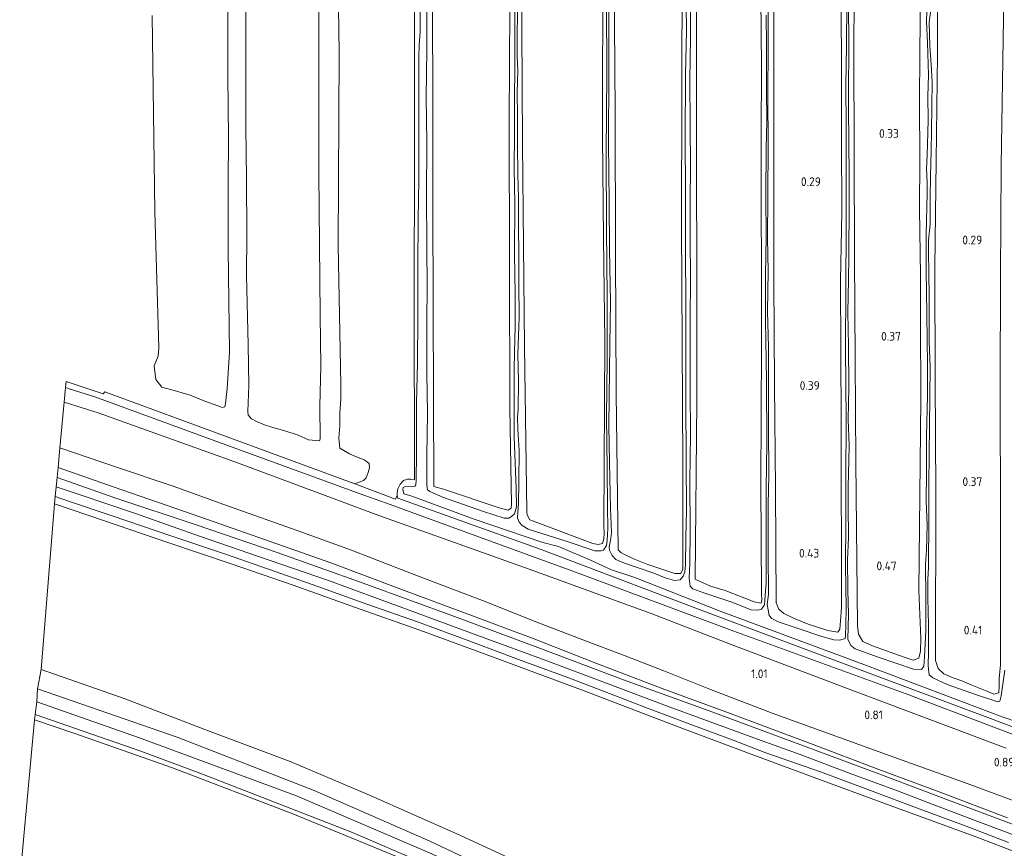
# Model space of a CAD drawing. Extents: x 126429 to 133038, y 413091 to 414846.
# Tile 23 of 256: x 126522 to 126726, y 414208 to 414380. Entities that reach past the tile are written whole.
import ezdxf
from ezdxf.enums import TextEntityAlignment as Align
from ezdxf.lldxf.tags import DXFTag

# ---------------------------------------------------------------- set-up
doc = ezdxf.new("R2010")
doc.units = 0
for name, color, linetype, lineweight in [('B-ME-BC-BETONVORM-GV', 50, 'Continuous', 18), ('B-ME-GR-GRAS-GV', 60, 'Continuous', 13), ('B-ME-GW-TALUD_KRUIN-G', 90, 'Continuous', 18), ('B-ME-GW-TALUD_TEEN-G', 90, 'Continuous', 18), ('B-ME-OG-HOOGTEPUNT-S', 7, 'Continuous', 25), ('B-ME-OG-WATER_SLOOT-G', 120, 'Continuous', 18), ('B-ME-OG-WATER_SLOOT-GV', 120, 'Continuous', 18), ('B-ME-VH-VERHARDING_ASFALT-GV', 252, 'Continuous', 18), ('B-ME-WH-WINTERBED-G', 150, 'WH-WINTERBED', 18)]:
    doc.layers.add(name, color=color, linetype=linetype, lineweight=lineweight)
doc.styles.add('NLCS-ISO-ANNOTATIVE-T18', font='NLCS-ISO.ttf', dxfattribs={"height": 1.8})
doc.styles.get("Standard").update_dxf_attribs({"font": 'arial.ttf'})
tags = doc.linetypes.add('WH-WINTERBED', pattern='A,6,-3.5,["WB",Standard,S=1.8,R=0,X=-1.5,Y=-0.9],-3.5,6,-3.5,6,-3.5,6,-3.5,6,-3.5', length=51).pattern_tags.tags
tags[6] = DXFTag(74, 10)

# ---------------------------------------------------------------- blocks, each defined once
blk = doc.blocks.new('SAL-HOOGTELABEL-SO')
at = {"color": 0, "linetype": 'ByBlock', "lineweight": -2, "style": 'NLCS-ISO-ANNOTATIVE-T18'}
blk.add_attdef('HOOGTE', text='', height=1.8, dxfattribs=at).set_placement((2.79, 0), align=Align.RIGHT)

msp = doc.modelspace()

# ---------------------------------------------------------------- linework, layer by layer
at = {"layer": 'B-ME-BC-BETONVORM-GV'}
msp.add_polyline3d([(126726.173, 414228.982, 0.671), (126695.746, 414240.377, 0.671), (126669.328, 414250.42, 0.647), (126652.779, 414256.842, 0.669), (126627.526, 414265.965, 0.669), (126596.441, 414277.073, 0.639), (126567.413, 414287.938, 0.669), (126538.405, 414298.337, 0.641), (126531.366, 414300.546, 0.508), (126531.646, 414303.562, 0.436), (126532.445, 414303.318, 0.598), (126537.758, 414301.651, 0.59), (126565.556, 414291.469, 0.554), (126593.355, 414281.287, 0.519), (126598.034, 414279.657, 0.563), (126617.294, 414272.602, 0.544), (126636.555, 414265.547, 0.525), (126669.855, 414253.134, 0.516), (126705.486, 414240.199, 0.586), (126741.741, 414226.425, 0.584)], dxfattribs=at)
at = {"layer": 'B-ME-GR-GRAS-GV'}
for points in [[(126603.887, 414407.172, 0.045), (126603.875, 414379.512, 0.067), (126603.814, 414351.067, 0.118), (126603.754, 414322.622, 0.169), (126603.828, 414284.484, 0.177), (126603.088, 414284.598, 0.205), (126602.364, 414284.64, 0.225), (126601.562, 414284.313, 0.245), (126600.886, 414283.577, 0.275), (126600.423, 414282.61, 0.325), (126600.259, 414281.828, 0.403), (126600.276, 414281.24, 0.471), (126599.899, 414280.441, 0.577), (126591.529, 414283.654, 0.479), (126593.299, 414284.313, 0.457), (126593.85, 414284.9, 0.359), (126594.254, 414286.013, 0.353), (126594.505, 414286.975, 0.351), (126594.464, 414287.823, 0.359), (126594.078, 414288.209, 0.359), (126593.445, 414288.589, 0.418), (126591.858, 414289.201, 0.444), (126590.368, 414289.828, 0.44), (126588.399, 414291.029, 0.543), (126588.171, 414293.187, 0.444), (126588.379, 414295.611, 0.42), (126588.429, 414298.233, 0.384), (126588.579, 414301.198, 0.338), (126588.591, 414304.198, 0.306), (126588.064, 414332.946, 0.292), (126588.248, 414372.852, 0.24), (126587.686, 414409.969, 0.2)], [(126691.988, 414388.297, 0.098), (126692.125, 414371.751, 0.09), (126692.132, 414355.027, 0.135), (126692.184, 414339.842, 0.165), (126691.954, 414325.663, 0.12), (126692.001, 414311.329, 0.165), (126692.067, 414296.002, 0.143), (126692.112, 414258.034, 0.208), (126691.913, 414255.271, 0.261), (126691.766, 414253.553, 0.259), (126691.362, 414252.982, 0.261), (126689.33, 414253.33, 0.259), (126685.271, 414254.609, 0.257), (126682.196, 414255.872, 0.257), (126680.244, 414256.845, 0.257), (126679.152, 414257.741, 0.259), (126678.656, 414259.004, 0.265), (126678.489, 414282.657, 0.243), (126678.305, 414304.164, 0.232), (126678.122, 414325.672, 0.221), (126678.153, 414348.52, 0.209), (126678.184, 414371.369, 0.197), (126678.231, 414408.579, 0.179)], [(126678.231, 414408.579, 0.179), (126678.184, 414371.369, 0.197), (126678.153, 414348.52, 0.209), (126678.122, 414325.672, 0.221), (126678.305, 414304.164, 0.232), (126678.489, 414282.657, 0.243), (126678.656, 414259.004, 0.265), (126679.152, 414257.741, 0.259), (126680.244, 414256.845, 0.257), (126682.196, 414255.872, 0.257), (126685.271, 414254.609, 0.257), (126689.33, 414253.33, 0.259), (126691.362, 414252.982, 0.261), (126691.766, 414253.553, 0.259), (126691.913, 414255.271, 0.261), (126692.112, 414258.034, 0.208), (126692.067, 414296.002, 0.143), (126692.001, 414311.329, 0.165), (126691.954, 414325.663, 0.12), (126692.184, 414339.842, 0.165), (126692.132, 414355.027, 0.135), (126692.125, 414371.751, 0.09), (126691.988, 414388.297, 0.098)], [(126744.11, 414227.076, 0.533), (126722.372, 414235.273, 0.533), (126700.635, 414243.47, 0.533), (126664.045, 414257.155, 0.531), (126630.007, 414270.03, 0.527), (126600.414, 414280.688, 0.515), (126600.276, 414281.24, 0.471), (126600.259, 414281.828, 0.403), (126600.423, 414282.61, 0.325), (126600.886, 414283.577, 0.275), (126601.562, 414284.313, 0.245), (126602.364, 414284.64, 0.225), (126603.088, 414284.598, 0.205), (126603.828, 414284.484, 0.177), (126603.754, 414322.622, 0.169), (126603.814, 414351.067, 0.118), (126603.875, 414379.512, 0.067), (126603.887, 414407.172, 0.045)], [(126708.455, 414385.421, 0.146), (126708.355, 414372.898, 0.139), (126708.243, 414362.504, 0.146), (126708.337, 414350.723, 0.154), (126708.291, 414340.468, 0.079), (126708.466, 414326.757, 0.086), (126708.51, 414317.674, 0.019), (126708.545, 414301.112, 0.071), (126708.155, 414261.569, 0.171), (126708.521, 414251.623, 0.219), (126708.454, 414249.05, 0.225), (126708.159, 414247.599, 0.237), (126706.973, 414247.19, 0.243), (126705.102, 414247.757, 0.243), (126698.562, 414250.129, 0.239), (126696.582, 414251.058, 0.235), (126695.682, 414252.522, 0.235), (126695.465, 414254.277, 0.235), (126695.12, 414288.169, 0.153), (126694.97, 414309.404, 0.119), (126694.82, 414330.639, 0.085), (126694.771, 414352.076, 0.053), (126694.722, 414373.514, 0.021), (126694.912, 414405.81, 0.105)], [(126694.912, 414405.81, 0.105), (126694.722, 414373.514, 0.021), (126694.771, 414352.076, 0.053), (126694.82, 414330.639, 0.085), (126694.97, 414309.404, 0.119), (126695.12, 414288.169, 0.153), (126695.465, 414254.277, 0.235), (126695.682, 414252.522, 0.235), (126696.582, 414251.058, 0.235), (126698.562, 414250.129, 0.239), (126705.102, 414247.757, 0.243), (126706.973, 414247.19, 0.243), (126708.159, 414247.599, 0.237), (126708.454, 414249.05, 0.225), (126708.521, 414251.623, 0.219), (126708.155, 414261.569, 0.171), (126708.545, 414301.112, 0.071), (126708.51, 414317.674, 0.019), (126708.466, 414326.757, 0.086), (126708.291, 414340.468, 0.079), (126708.337, 414350.723, 0.154), (126708.243, 414362.504, 0.146), (126708.355, 414372.898, 0.139), (126708.455, 414385.421, 0.146)], [(126642.78, 414392.971, -0.039), (126642.687, 414355.641, -0.012), (126642.93, 414334.398, -0.012), (126643.174, 414313.155, -0.012), (126642.98, 414274.925, 0.065), (126643.032, 414273.438, 0.117), (126642.983, 414272.25, 0.137), (126642.716, 414271.318, 0.175), (126641.849, 414271.068, 0.205), (126640.699, 414271.313, 0.223), (126627.658, 414276.216, 0.265), (126627.118, 414277.25, 0.265), (126627.085, 414277.933, 0.263), (126626.572, 414312.051, 0.075), (126626.364, 414333.033, 0.033), (126626.157, 414354.016, -0.009), (126626.05, 414377.944, -0.025), (126625.944, 414401.872, -0.041)], [(126584.001, 414397.815, 0.163), (126584.043, 414372.848, 0.184), (126584.084, 414347.881, 0.205), (126584.318, 414318.53, 0.281), (126584.486, 414307.956, 0.251), (126584.261, 414299.751, 0.288), (126584.356, 414292.953, 0.468), (126584.217, 414292.532, 0.528), (126581.954, 414292.744, 0.468), (126579.812, 414293.687, 0.436), (126577.009, 414294.596, 0.392), (126574.541, 414295.311, 0.388), (126572.855, 414295.861, 0.388), (126571.156, 414296.534, 0.531), (126570.145, 414297.122, 0.561), (126569.425, 414297.881, 0.508), (126569.392, 414298.592, 0.351), (126569.586, 414303.979, 0.291), (126569.454, 414312.381, 0.246), (126569.132, 414326.733, 0.103), (126569.166, 414335.23, 0.021), (126569.118, 414346.773, 0.156), (126568.96, 414357.569, 0.163), (126568.97, 414372.618, 0.163), (126568.958, 414381.481, 0.028)], [(126659.174, 414391.316, 0.145), (126659.103, 414364.235, 0.123), (126659.031, 414337.154, 0.101), (126659.169, 414312.546, 0.102), (126659.307, 414287.939, 0.103), (126659.365, 414266.017, 0.143), (126658.945, 414265.096, 0.155), (126657.7, 414265.067, 0.163), (126652.104, 414266.972, 0.374), (126649.315, 414268.05, 0.179), (126647.518, 414268.916, 0.525), (126646.532, 414269.427, 0.195), (126645.971, 414269.97, 0.191), (126645.521, 414302.441, 0.191), (126645.43, 414331.491, 0.186), (126645.34, 414360.541, 0.181), (126645.157, 414388.262, 0.084)], [(126645.157, 414388.262, 0.084), (126645.34, 414360.541, 0.181), (126645.43, 414331.491, 0.186), (126645.521, 414302.441, 0.191), (126645.971, 414269.97, 0.191), (126646.532, 414269.427, 0.195), (126647.518, 414268.916, 0.525), (126649.315, 414268.05, 0.179), (126652.104, 414266.972, 0.374), (126657.7, 414265.067, 0.163), (126658.945, 414265.096, 0.155), (126659.365, 414266.017, 0.143), (126659.307, 414287.939, 0.103), (126659.169, 414312.546, 0.102), (126659.031, 414337.154, 0.101), (126659.103, 414364.235, 0.123), (126659.174, 414391.316, 0.145)], [(126725.708, 414384.297, 0.203), (126725.136, 414349.473, 0.077), (126725.057, 414326.609, 0.088), (126724.979, 414303.746, 0.098), (126725.01, 414274.947, 0.163), (126725.041, 414246.149, 0.228), (126724.723, 414243.46, 0.254), (126724.762, 414241.818, 0.182), (126724.679, 414240.436, 0.183), (126723.622, 414240.155, 0.199), (126722.219, 414240.728, 0.197), (126719.121, 414241.992, 0.195), (126716.997, 414242.887, 0.201), (126715.019, 414243.581, 0.221), (126713.28, 414244.324, 0.229), (126712.112, 414245.414, 0.229), (126711.56, 414247.082, 0.221), (126711.622, 414281.851, 0.159), (126711.528, 414305.144, 0.133), (126711.435, 414328.438, 0.107), (126711.721, 414350.478, 0.086), (126712.007, 414372.518, 0.065), (126712.041, 414392.142, 0.101)], [(126712.041, 414392.142, 0.101), (126712.007, 414372.518, 0.065), (126711.721, 414350.478, 0.086), (126711.435, 414328.438, 0.107), (126711.528, 414305.144, 0.133), (126711.622, 414281.851, 0.159), (126711.56, 414247.082, 0.221), (126712.112, 414245.414, 0.229), (126713.28, 414244.324, 0.229), (126715.019, 414243.581, 0.221), (126716.997, 414242.887, 0.201), (126719.121, 414241.992, 0.195), (126722.219, 414240.728, 0.197), (126723.622, 414240.155, 0.199), (126724.679, 414240.436, 0.183), (126724.762, 414241.818, 0.182), (126724.723, 414243.46, 0.254), (126725.041, 414246.149, 0.228), (126725.01, 414274.947, 0.163), (126724.979, 414303.746, 0.098), (126725.057, 414326.609, 0.088), (126725.136, 414349.473, 0.077), (126725.708, 414384.297, 0.203)], [(126675.479, 414384.4, 0.119), (126675.576, 414369.822, 0.029), (126675.498, 414355.879, 0.134), (126675.558, 414341.383, 0.134), (126675.579, 414327.861, 0.126), (126675.594, 414312.273, 0.164), (126675.465, 414283.572, 0.165), (126675.609, 414260.89, 0.195), (126675.642, 414259.657, 0.211), (126675.512, 414258.983, 0.227), (126674.104, 414259.228, 0.239), (126668.076, 414261.553, 0.241), (126665.087, 414262.479, 0.241), (126662.921, 414263.424, 0.227), (126661.91, 414263.914, 0.149), (126662.251, 414300.746, 0.175), (126662.209, 414325.652, 0.174), (126662.168, 414350.559, 0.173), (126662.161, 414390.283, 0.167)], [(126662.161, 414390.283, 0.167), (126662.168, 414350.559, 0.173), (126662.209, 414325.652, 0.174), (126662.251, 414300.746, 0.175), (126661.91, 414263.914, 0.149), (126662.921, 414263.424, 0.227), (126665.087, 414262.479, 0.241), (126668.076, 414261.553, 0.241), (126674.104, 414259.228, 0.239), (126675.512, 414258.983, 0.227), (126675.642, 414259.657, 0.211), (126675.609, 414260.89, 0.195), (126675.465, 414283.572, 0.165), (126675.594, 414312.273, 0.164), (126675.579, 414327.861, 0.126), (126675.558, 414341.383, 0.134), (126675.498, 414355.879, 0.134), (126675.576, 414369.822, 0.029), (126675.479, 414384.4, 0.119)], [(126659.973, 414387.898, -0.639), (126660.077, 414377.333, -0.639), (126659.9, 414368.299, -0.639), (126659.847, 414354.943, -0.639), (126659.884, 414344.239, -0.639), (126659.863, 414332.138, -0.639), (126659.952, 414320.743, -0.639), (126659.959, 414313.181, -0.639), (126659.979, 414301.099, -0.639), (126659.989, 414288.308, -0.639), (126660.072, 414278.19, -0.639), (126659.957, 414272.559, -0.639), (126659.859, 414266.847, -0.639), (126659.738, 414265.413, -0.639), (126659.396, 414264.515, -0.639), (126658.797, 414263.77, -0.639), (126657.618, 414263.677, -0.639), (126655.653, 414264.186, -0.639), (126653.361, 414265.133, -0.639), (126647.287, 414267.233, -0.639), (126645.494, 414267.977, -0.639), (126644.739, 414268.819, -0.579), (126644.136, 414269.919, -0.489), (126644.105, 414270.63, -0.489), (126644.361, 414271.896, -0.489), (126644.573, 414273.57, -0.489), (126644.356, 414278.545, -0.489), (126644.169, 414288.08, -0.489), (126644.021, 414295.667, -0.489), (126644.123, 414301.481, -0.489), (126644.261, 414312.502, -0.489), (126644.404, 414321.213, -0.489), (126644.153, 414332.149, -0.489), (126644.079, 414341.983, -0.489), (126643.941, 414354.151, -0.489), (126643.996, 414368.48, -0.489), (126644.042, 414381.654, -0.489)], [(126604.951, 414385.248, -0.639), (126605.013, 414379.469, -0.639), (126604.993, 414377.077, -0.639), (126604.84, 414374.388, -0.639), (126604.735, 414371.879, -0.639), (126604.708, 414363.022, -0.639), (126604.764, 414355.175, -0.639), (126604.766, 414346.539, -0.639), (126604.587, 414338.398, -0.639), (126604.498, 414328.571, -0.639), (126604.529, 414318.191, -0.639), (126604.43, 414308.587, -0.639), (126604.288, 414300.383, -0.639), (126604.276, 414289.944, -0.639), (126604.186, 414284.414, -0.639), (126604.144, 414283.423, -0.639), (126603.909, 414283.128, -0.639), (126601.941, 414283.089, -0.639), (126601.508, 414282.905, -0.639), (126601.448, 414282.441, -0.639), (126601.635, 414281.582, -0.639), (126603.297, 414281.107, -0.639), (126616.2, 414276.327, -0.639), (126630.386, 414271.472, -0.639), (126633.595, 414270.668, -0.639), (126640.208, 414267.877, -0.639), (126644.565, 414265.824, -0.639), (126649.437, 414264.289, -0.639), (126667.05, 414257.296, -0.639), (126697.344, 414246.083, -0.639), (126725.342, 414235.431, -0.639), (126728.64, 414234.32, -0.639)], [(126624.606, 414385.271, -0.639), (126624.557, 414376.861, -0.639), (126624.604, 414369.764, -0.639), (126624.515, 414363.302, -0.639), (126624.538, 414356.125, -0.639), (126624.476, 414348.85, -0.639), (126624.578, 414341.61, -0.639), (126624.523, 414331.132, -0.639), (126624.683, 414322.875, -0.639), (126624.645, 414316.167, -0.639), (126624.58, 414313.636, -0.639), (126624.45, 414307.657, -0.639), (126624.421, 414293.449, -0.639), (126624.839, 414282.627, -0.639), (126624.903, 414278.854, -0.639), (126624.541, 414277.471, -0.639), (126623.928, 414276.868, -0.639), (126623.377, 414276.555, -0.639), (126622.383, 414276.556, -0.639), (126618.103, 414277.931, -0.639), (126609.833, 414280.832, -0.639), (126606.985, 414282.047, -0.639), (126606.534, 414282.41, -0.639), (126606.372, 414283.37, -0.639), (126606.408, 414289.551, -0.639), (126606.529, 414298.221, -0.639), (126606.391, 414306.518, -0.639), (126606.418, 414317.787, -0.639), (126606.454, 414323.968, -0.639), (126606.407, 414332.99, -0.639), (126606.331, 414343.251, -0.639), (126606.405, 414354.194, -0.639), (126606.234, 414363.647, -0.639), (126606.421, 414373.409, -0.639), (126606.371, 414382.858, -0.639)], [(126676.573, 414380.613, -0.489), (126676.61, 414374.267, -0.489), (126676.625, 414365.429, -0.489), (126676.704, 414358.614, -0.489), (126676.569, 414352.985, -0.489), (126676.528, 414343.318, -0.489), (126676.567, 414334.579, -0.489), (126676.43, 414326.984, -0.489), (126676.395, 414317.458, -0.489), (126676.624, 414305.043, -0.489), (126676.718, 414291.822, -0.489), (126676.583, 414282.808, -0.489), (126676.575, 414271.497, -0.489), (126676.587, 414263.084, -0.489), (126676.378, 414260.539, -0.489), (126676.215, 414258.579, -0.489), (126675.592, 414257.734, -0.587), (126674.872, 414257.501, -0.639), (126673.476, 414257.559, -0.639), (126669.468, 414259.146, -0.639), (126663.673, 414261.113, -0.639), (126661.415, 414261.897, -0.639), (126660.852, 414262.488, -0.639), (126660.636, 414264.098, -0.639), (126660.766, 414267.194, -0.639), (126660.861, 414273.819, -0.639), (126660.755, 414284.343, -0.639), (126660.904, 414293.682, -0.639), (126660.873, 414303.089, -0.639), (126660.849, 414311.218, -0.639), (126660.873, 414317.582, -0.639), (126660.888, 414326.136, -0.639), (126660.846, 414334.327, -0.639), (126660.849, 414342.111, -0.639), (126660.91, 414349.365, -0.639), (126660.856, 414357.739, -0.639), (126660.789, 414367.249, -0.639), (126660.93, 414375.919, -0.639), (126660.888, 414384.11, -0.639)], [(126693.214, 414383.016, -0.489), (126693.178, 414374.423, -0.489), (126693.07, 414366.056, -0.489), (126693.095, 414357.481, -0.489), (126693.122, 414348.925, -0.489), (126693.095, 414336.703, -0.489), (126693.043, 414324.361, -0.489), (126692.951, 414311.533, -0.489), (126693.088, 414296.933, -0.489), (126693.005, 414284.794, -0.489), (126693.012, 414275.794, -0.489), (126692.955, 414266.715, -0.489), (126693.078, 414258.034, -0.489), (126693.023, 414254.327, -0.489), (126692.998, 414252.28, -0.489), (126692.892, 414251.677, -0.564), (126691.823, 414251.316, -0.639), (126690.548, 414251.37, -0.639), (126688.084, 414252.081, -0.639), (126683.366, 414253.637, -0.639), (126679.068, 414255.075, -0.639), (126677.72, 414255.8, -0.639), (126677.177, 414256.39, -0.639), (126676.944, 414257.596, -0.587), (126676.766, 414258.658, -0.489), (126677.034, 414260.714, -0.489), (126677.003, 414269.148, -0.489), (126677.01, 414279.465, -0.489), (126677.097, 414285.401, -0.489), (126677.062, 414295.659, -0.489), (126677.066, 414302.997, -0.489), (126677.013, 414311.878, -0.489), (126676.861, 414319.384, -0.489), (126676.962, 414327.569, -0.489), (126676.849, 414334.547, -0.489), (126676.901, 414343.038, -0.489), (126676.953, 414353.942, -0.489), (126676.936, 414363.672, -0.489), (126676.96, 414374.374, -0.489), (126676.997, 414383.961, -0.489)], [(126709.837, 414383.398, -0.489), (126709.706, 414379.309, -0.489), (126709.945, 414374.859, -0.489), (126710.112, 414368.224, -0.489), (126709.985, 414363.749, -0.489), (126710.066, 414358.921, -0.489), (126709.954, 414353.838, -0.489), (126709.866, 414351.734, -0.489), (126709.699, 414348.721, -0.489), (126709.758, 414347.705, -0.489), (126709.89, 414345.55, -0.489), (126709.873, 414343.686, -0.489), (126709.684, 414335.322, -0.489), (126709.632, 414327.804, -0.489), (126709.803, 414318.837, -0.489), (126709.854, 414313.281, -0.489), (126709.955, 414308.452, -0.489), (126709.902, 414301.887, -0.489), (126709.753, 414293.501, -0.489), (126709.716, 414285.861, -0.489), (126709.679, 414280.146, -0.489), (126709.853, 414275.112, -0.489), (126709.718, 414269.948, -0.489), (126709.533, 414266.997, -0.489), (126709.494, 414265.113, -0.489), (126709.585, 414261.967, -0.489), (126709.601, 414253.169, -0.489), (126709.316, 414247.83, -0.489), (126709.176, 414245.93, -0.587), (126708.7, 414245.22, -0.639), (126707.063, 414245.33, -0.639), (126699.707, 414247.807, -0.639), (126694.954, 414249.507, -0.639), (126694.051, 414250.214, -0.639), (126693.467, 414251.476, -0.564), (126693.582, 414256.62, -0.489), (126693.449, 414261.673, -0.489), (126693.386, 414267.898, -0.489), (126693.557, 414272.452, -0.489), (126693.529, 414279.041, -0.489), (126693.531, 414282.933, -0.489), (126693.643, 414288.523, -0.489), (126693.709, 414291.541, -0.489), (126693.53, 414296.94, -0.489), (126693.628, 414303.605, -0.489), (126693.582, 414312.181, -0.489), (126693.487, 414319.098, -0.489), (126693.607, 414325.822, -0.489), (126693.675, 414330.806, -0.489), (126693.7, 414341.505, -0.489), (126693.739, 414347.726, -0.489), (126693.675, 414353.952, -0.489), (126693.612, 414361.617, -0.489), (126693.629, 414376.958, -0.489), (126693.551, 414383.793, -0.489)], [(126565.229, 414381.569, 0.111), (126565.22, 414368.082, 0.178), (126565.398, 414355.216, 0.096), (126565.306, 414345.768, 0.103), (126565.312, 414332.159, 0.088), (126565.419, 414321.587, 0.141), (126565.602, 414310.892, 0.246), (126565.1, 414303.387, 0.306), (126564.753, 414300.257, 0.306), (126564.585, 414299.594, 0.388), (126564.131, 414299.41, 0.493), (126560.493, 414300.751, 0.298), (126557.438, 414301.987, 0.314), (126554.173, 414302.962, 0.322), (126551.605, 414303.616, 0.314), (126550.323, 414305.255, 0.3), (126550.036, 414308.048, 0.29), (126550.848, 414310.039, 0.318), (126550.938, 414311.813, 0.314), (126550.171, 414339.986, 0.135), (126549.886, 414360.252, 0.159), (126549.602, 414380.519, 0.183)], [(126623.58, 414382.392, 0.011), (126623.451, 414358.654, 0.091), (126623.503, 414328.964, 0.097), (126623.556, 414299.274, 0.103), (126623.93, 414279.343, 0.203), (126623.841, 414278.624, 0.243), (126623.194, 414278.213, 0.395), (126621.568, 414278.642, 0.444), (126609.817, 414282.515, 0.362), (126607.853, 414283.09, 0.319), (126607.711, 414320.293, 0.093), (126607.655, 414341.261, 0.094), (126607.599, 414362.23, 0.095), (126607.584, 414382.621, 0.095)], [(126607.584, 414382.621, 0.095), (126607.599, 414362.23, 0.095), (126607.655, 414341.261, 0.094), (126607.711, 414320.293, 0.093), (126607.853, 414283.09, 0.319), (126609.817, 414282.515, 0.362), (126621.568, 414278.642, 0.444), (126623.194, 414278.213, 0.395), (126623.841, 414278.624, 0.243), (126623.93, 414279.343, 0.203), (126623.556, 414299.274, 0.103), (126623.503, 414328.964, 0.097), (126623.451, 414358.654, 0.091), (126623.58, 414382.392, 0.011)], [(126725.896, 414245.088, -0.639), (126725.449, 414241.681, -0.639), (126725.166, 414239.767, -0.639), (126724.856, 414238.665, -0.639), (126724.485, 414238.519, -0.639), (126723.878, 414238.716, -0.639), (126720.279, 414239.901, -0.639), (126713.989, 414242.151, -0.639), (126711.046, 414243.511, -0.639), (126710.302, 414244.151, -0.639), (126710.071, 414246.014, -0.587), (126710.133, 414248.931, -0.489), (126710.161, 414254.443, -0.489), (126709.989, 414260.004, -0.489), (126710.03, 414263.874, -0.489), (126710.157, 414266.403, -0.489), (126710.151, 414269.16, -0.489), (126710.181, 414273.74, -0.489), (126710.189, 414278.767, -0.489), (126710.2, 414283.388, -0.489), (126710.274, 414289.973, -0.489), (126710.318, 414295.363, -0.489), (126710.432, 414301.946, -0.489), (126710.451, 414307.702, -0.489), (126710.275, 414313.182, -0.489), (126710.303, 414318.188, -0.489), (126710.266, 414322.629, -0.489), (126710.208, 414327.05, -0.489), (126710.165, 414331.816, -0.489), (126710.159, 414334.086, -0.489), (126710.479, 414337.357, -0.489), (126710.501, 414342.727, -0.489), (126710.553, 414347.327, -0.489), (126710.653, 414352.613, -0.489), (126710.759, 414356.582, -0.489), (126710.833, 414361.727, -0.489), (126710.884, 414366.813, -0.489), (126710.71, 414370.408, -0.489), (126710.381, 414374.152, -0.489), (126710.248, 414379.184, -0.489), (126710.699, 414382.206, -0.489)], [(126741.741, 414226.425, 0.584), (126705.486, 414240.199, 0.586), (126669.855, 414253.134, 0.516), (126636.555, 414265.547, 0.525), (126617.294, 414272.602, 0.544), (126598.034, 414279.657, 0.563), (126593.355, 414281.287, 0.519), (126565.556, 414291.469, 0.554), (126537.758, 414301.651, 0.59), (126532.445, 414303.318, 0.598), (126531.646, 414303.562, 0.436), (126531.797, 414304.79, 0.517), (126539.444, 414302.254, 0.472), (126539.807, 414302.706, 0.472), (126565.668, 414293.18, 0.475), (126591.529, 414283.654, 0.479), (126599.899, 414280.441, 0.577), (126600.276, 414281.24, 0.471), (126600.414, 414280.688, 0.515), (126630.007, 414270.03, 0.527), (126664.045, 414257.155, 0.531), (126700.635, 414243.47, 0.533), (126722.372, 414235.273, 0.533), (126744.11, 414227.076, 0.533)], [(126729.8467, 414217.2857, 1.561), (126718.1259, 414221.6314, 1.58), (126702.9892, 414227.105, 1.5135), (126691.756, 414231.1692, 1.599), (126677.789, 414236.22, 1.599), (126664.688, 414241.1994, 1.656), (126655.3987, 414244.9431, 1.6085), (126647.3978, 414248.0433, 1.5515), (126638.6248, 414251.3552, 1.542), (126629.1267, 414255.0426, 1.504), (126617.8975, 414259.4812, 1.3995), (126604.4924, 414264.5781, 1.466), (126590.5961, 414269.9565, 1.4755), (126579.3898, 414274.044, 1.4375), (126564.4168, 414279.377, 1.523), (126553.9357, 414283.1359, 1.5135), (126542.4248, 414287.0131, 1.523), (126530.5122, 414291.1018, 1.5149), (126531.366, 414300.546, 0.508), (126538.405, 414298.337, 0.641), (126567.413, 414287.938, 0.669), (126596.441, 414277.073, 0.639), (126627.526, 414265.965, 0.669), (126652.779, 414256.842, 0.669), (126669.328, 414250.42, 0.647), (126695.746, 414240.377, 0.671), (126726.173, 414228.982, 0.671)], [(126726.4899, 414214.5128, 2.7015), (126712.3226, 414219.8978, 2.6905), (126699.8618, 414224.5758, 2.6795), (126685.7486, 414229.9335, 2.6355), (126668.1951, 414236.4612, 2.6355), (126655.084, 414241.3027, 2.6135), (126641.323, 414246.5245, 2.5475), (126628.4021, 414251.6367, 2.5145), (126616.3936, 414256.1179, 2.5035), (126601.0072, 414261.8568, 2.4815), (126586.5418, 414267.2963, 2.4705), (126571.629, 414272.5115, 2.5035), (126558.0571, 414277.2994, 2.5145), (126541.7221, 414282.9853, 2.5475), (126530.1301, 414287.0177, 2.5671), (126530.5122, 414291.1018, 1.5149), (126542.4248, 414287.0131, 1.523), (126553.9357, 414283.1359, 1.5135), (126564.4168, 414279.377, 1.523), (126579.3898, 414274.044, 1.4375), (126590.5961, 414269.9565, 1.4755), (126604.4924, 414264.5781, 1.466), (126617.8975, 414259.4812, 1.3995), (126629.1267, 414255.0426, 1.504), (126638.6248, 414251.3552, 1.542), (126647.3978, 414248.0433, 1.5515), (126655.3987, 414244.9431, 1.6085), (126664.688, 414241.1994, 1.656), (126677.789, 414236.22, 1.599), (126691.756, 414231.1692, 1.599), (126702.9892, 414227.105, 1.5135), (126718.1259, 414221.6314, 1.58), (126729.8467, 414217.2857, 1.561)], [(126735.0429, 414210.4048, 2.664), (126717.9174, 414216.8385, 2.6215), (126699.8685, 414223.6352, 2.6555), (126684.2515, 414229.4165, 2.6385), (126664.7844, 414236.6464, 2.63), (126647.0787, 414243.075, 2.596), (126629.3619, 414249.776, 2.5535), (126612.1246, 414256.1726, 2.5705), (126593.2436, 414263.1086, 2.579), (126575.4122, 414269.4408, 2.579), (126558.6972, 414275.1731, 2.6385), (126542.097, 414280.7029, 2.613), (126529.9365, 414284.9715, 2.5905), (126530.1301, 414287.0177, 2.5671), (126541.7221, 414282.9853, 2.5475), (126558.0571, 414277.2994, 2.5145), (126571.629, 414272.5115, 2.5035), (126586.5418, 414267.2963, 2.4705), (126601.0072, 414261.8568, 2.4815), (126616.3936, 414256.1179, 2.5035), (126628.4021, 414251.6367, 2.5145), (126641.323, 414246.5245, 2.5475), (126655.084, 414241.3027, 2.6135), (126668.1951, 414236.4612, 2.6355), (126685.7486, 414229.9335, 2.6355), (126699.8618, 414224.5758, 2.6795), (126712.3226, 414219.8978, 2.6905), (126726.4899, 414214.5128, 2.7015)], [(126734.3369, 414162.0564, 0.614), (126670.6761, 414186.2036, 0.339), (126640.2542, 414198.4618, 0.189), (126612.5973, 414211.2043, 0.4515), (126594.5283, 414219.2406, 0.664), (126578.0987, 414226.1659, 0.8515), (126560.5158, 414232.8193, 0.964), (126543.7678, 414239.2498, 0.914), (126526.6421, 414245.2078, 0.8515), (126529.4191, 414279.5031, 2.5822), (126539.7657, 414275.9638, 2.6055), (126552.8639, 414271.5356, 2.5425), (126565.9409, 414267.0613, 2.5605), (126578.7741, 414262.6538, 2.5335), (126591.6514, 414258.0467, 2.5335), (126604.9277, 414253.3503, 2.5335), (126618.647, 414248.3208, 2.5875), (126638.9443, 414240.7981, 2.5695), (126657.4553, 414233.7435, 2.5515), (126673.4762, 414227.7222, 2.5875), (126685.7455, 414223.158, 2.5785), (126702.1883, 414217.1285, 2.5605), (126719.5647, 414210.7415, 2.5785), (126735.7594, 414204.5246, 2.5785)], [(126735.7594, 414204.5246, 2.5785), (126719.5647, 414210.7415, 2.5785), (126702.1883, 414217.1285, 2.5605), (126685.7455, 414223.158, 2.5785), (126673.4762, 414227.7222, 2.5875), (126657.4553, 414233.7435, 2.5515), (126638.9443, 414240.7981, 2.5695), (126618.647, 414248.3208, 2.5875), (126604.9277, 414253.3503, 2.5335), (126591.6514, 414258.0467, 2.5335), (126578.7741, 414262.6538, 2.5335), (126565.9409, 414267.0613, 2.5605), (126552.8639, 414271.5356, 2.5425), (126539.7657, 414275.9638, 2.6055), (126529.4191, 414279.5031, 2.5822), (126529.561, 414281.0027, 2.562), (126532.4644, 414280.0023, 2.562), (126541.3401, 414277.0377, 2.545), (126553.4185, 414272.917, 2.545), (126564.7644, 414269.0905, 2.545), (126575.0424, 414265.4748, 2.528), (126583.8447, 414262.4035, 2.528), (126593.976, 414258.7461, 2.5195), (126604.4635, 414255.1092, 2.494), (126615.3064, 414251.0739, 2.5365), (126625.3748, 414247.3119, 2.545), (126635.5479, 414243.5707, 2.579), (126645.0301, 414239.956, 2.6045), (126651.4981, 414237.4553, 2.562), (126661.5245, 414233.6515, 2.545), (126669.751, 414230.6249, 2.562), (126676.512, 414228.0191, 2.562), (126687.7948, 414224.0461, 2.6045), (126698.1563, 414220.1999, 2.613), (126707.6804, 414216.6271, 2.579), (126717.8953, 414212.8021, 2.5875), (126726.6448, 414209.4188, 2.579)], [(126736.659, 414154.315, 0.418), (126718.709, 414161.433, 0.1825), (126701.225, 414168.669, 0.189), (126683.15, 414176.466, 0.308), (126665.871, 414182.995, 0.118), (126644.768, 414192.176, 0.0175), (126626.6931, 414200.3961, 0.0095), (126606.8671, 414209.7527, 0.2195), (126583.0665, 414220.181, 0.6045), (126554.7532, 414231.2132, 0.447), (126525.8668, 414241.2494, 0.5033), (126526.6421, 414245.2078, 0.8515), (126543.7678, 414239.2498, 0.914), (126560.5158, 414232.8193, 0.964), (126578.0987, 414226.1659, 0.8515), (126594.5283, 414219.2406, 0.664), (126612.5973, 414211.2043, 0.4515), (126640.2542, 414198.4618, 0.189), (126670.6761, 414186.2036, 0.339), (126734.3369, 414162.0564, 0.614)], [(126732.937, 414153.556, -0.6035), (126722.832, 414157.24, -0.6035), (126706.937, 414164.234, -0.6035), (126688.772, 414171.742, -0.6035), (126669.044, 414179.939, -0.6035), (126661.517, 414183.09, -0.6035), (126651.995, 414186.993, -0.6035), (126638.417, 414192.888, -0.6035), (126628.5731, 414197.0442, -0.6035), (126607.4462, 414207.0693, -0.6035), (126579.4215, 414219.11, -0.6035), (126546.772, 414231.1914, -0.6035), (126525.7094, 414238.5475, -0.6035), (126525.8668, 414241.2494, 0.5033), (126554.7532, 414231.2132, 0.447), (126583.0665, 414220.181, 0.6045), (126606.8671, 414209.7527, 0.2195), (126626.6931, 414200.3961, 0.0095), (126644.768, 414192.176, 0.0175), (126665.871, 414182.995, 0.118), (126683.15, 414176.466, 0.308), (126701.225, 414168.669, 0.189), (126718.709, 414161.433, 0.1825), (126736.659, 414154.315, 0.418)], [(126522.197, 414201.684, 0.059), (126525.2689, 414234.8073, 0.3136), (126533.6035, 414231.957, 0.2965), (126553.7729, 414224.9085, 0.3115), (126578.6696, 414215.3406, 0.3715), (126604.3042, 414204.8109, 0.1465)], [(126604.3042, 414204.8109, 0.1465), (126578.6696, 414215.3406, 0.3715), (126553.7729, 414224.9085, 0.3115), (126533.6035, 414231.957, 0.2965), (126525.2689, 414234.8073, 0.3136), (126525.375, 414235.95, -0.6035), (126547.236, 414228.325, -0.6035), (126560.019, 414223.569, -0.6035), (126590.66, 414211.631, -0.6035), (126606.068, 414205.052, -0.6035)]]:
    msp.add_polyline3d(points, dxfattribs=at)
at = {"layer": 'B-ME-GW-TALUD_KRUIN-G'}
for points in [[(126530.1301, 414287.0177, 2.5671), (126541.7221, 414282.9853, 2.5475), (126558.0571, 414277.2994, 2.5145), (126571.629, 414272.5115, 2.5035), (126586.5418, 414267.2963, 2.4705), (126601.0072, 414261.8568, 2.4815), (126616.3936, 414256.1179, 2.5035), (126628.4021, 414251.6367, 2.5145), (126641.323, 414246.5245, 2.5475), (126655.084, 414241.3027, 2.6135), (126668.1951, 414236.4612, 2.6355), (126685.7486, 414229.9335, 2.6355), (126699.8618, 414224.5758, 2.6795), (126712.3226, 414219.8978, 2.6905), (126726.4899, 414214.5128, 2.7015)], [(126529.4191, 414279.5031, 2.5822), (126539.7657, 414275.9638, 2.6055), (126552.8639, 414271.5356, 2.5425), (126565.9409, 414267.0613, 2.5605), (126578.7741, 414262.6538, 2.5335), (126591.6514, 414258.0467, 2.5335), (126604.9277, 414253.3503, 2.5335), (126618.647, 414248.3208, 2.5875), (126638.9443, 414240.7981, 2.5695), (126657.4553, 414233.7435, 2.5515), (126673.4762, 414227.7222, 2.5875), (126685.7455, 414223.158, 2.5785), (126702.1883, 414217.1285, 2.5605), (126719.5647, 414210.7415, 2.5785), (126735.7594, 414204.5246, 2.5785)]]:
    msp.add_polyline3d(points, dxfattribs=at)
at = {"layer": 'B-ME-GW-TALUD_TEEN-G'}
for points in [[(126729.8467, 414217.2857, 1.561), (126718.1259, 414221.6314, 1.58), (126702.9892, 414227.105, 1.5135), (126691.756, 414231.1692, 1.599), (126677.789, 414236.22, 1.599), (126664.688, 414241.1994, 1.656), (126655.3987, 414244.9431, 1.6085), (126647.3978, 414248.0433, 1.5515), (126638.6248, 414251.3552, 1.542), (126629.1267, 414255.0426, 1.504), (126617.8975, 414259.4812, 1.3995), (126604.4924, 414264.5781, 1.466), (126590.5961, 414269.9565, 1.4755), (126579.3898, 414274.044, 1.4375), (126564.4168, 414279.377, 1.523), (126553.9357, 414283.1359, 1.5135), (126542.4248, 414287.0131, 1.523), (126530.5122, 414291.1018, 1.5149)], [(126913.0099, 414055.2944, 0.4515), (126891.018, 414070.7783, 0.789), (126881.9755, 414077.9319, 1.1015), (126871.514, 414085.3403, 1.0515), (126859.5031, 414092.7868, 0.864), (126843.5115, 414103.5729, 0.889), (126827.9843, 414113.9948, 0.7765), (126811.9212, 414125.1283, 0.8265), (126802.2437, 414131.5344, 0.8515), (126790.9051, 414137.5079, 0.7265), (126775.1733, 414144.4737, 0.7265), (126756.1581, 414152.5506, 0.6015), (126734.3369, 414162.0564, 0.614), (126670.6761, 414186.2036, 0.339), (126640.2542, 414198.4618, 0.189), (126612.5973, 414211.2043, 0.4515), (126594.5283, 414219.2406, 0.664), (126578.0987, 414226.1659, 0.8515), (126560.5158, 414232.8193, 0.964), (126543.7678, 414239.2498, 0.914), (126526.6421, 414245.2078, 0.8515)]]:
    msp.add_polyline3d(points, dxfattribs=at)
at = {"layer": 'B-ME-OG-WATER_SLOOT-G'}
for points in [[(126676.521, 414418.897, 0.029), (126675.844, 414418.703, -0.009), (126675.744, 414418.261, -0.009), (126675.423, 414408.666, -0.002), (126675.343, 414398.068, 0.021), (126675.479, 414384.4, 0.119), (126675.576, 414369.822, 0.029), (126675.498, 414355.879, 0.134), (126675.558, 414341.383, 0.134), (126675.579, 414327.861, 0.126), (126675.594, 414312.273, 0.164)], [(126677.985, 414417.559, 0.171), (126678.136, 414414.801, 0.173), (126678.108, 414412.154, 0.173), (126678.231, 414408.579, 0.179), (126678.184, 414371.369, 0.197), (126678.153, 414348.52, 0.209), (126678.122, 414325.672, 0.221), (126678.305, 414304.164, 0.232), (126678.489, 414282.657, 0.243), (126678.656, 414259.004, 0.265), (126679.152, 414257.741, 0.259), (126680.244, 414256.845, 0.257), (126682.196, 414255.872, 0.257), (126685.271, 414254.609, 0.257), (126689.33, 414253.33, 0.259), (126691.362, 414252.982, 0.261), (126691.766, 414253.553, 0.259), (126691.913, 414255.271, 0.261), (126692.112, 414258.034, 0.208), (126692.067, 414296.002, 0.143)], [(126694.912, 414405.81, 0.105), (126694.531, 414406.394, 0.098), (126693.126, 414406.716, 0.068), (126692.519, 414406.742, 0.083), (126692.32, 414406.344, 0.105), (126692.099, 414405.442, 0.113), (126691.988, 414398.919, 0.098), (126691.988, 414388.297, 0.098), (126692.125, 414371.751, 0.09), (126692.132, 414355.027, 0.135), (126692.184, 414339.842, 0.165), (126691.954, 414325.663, 0.12), (126692.001, 414311.329, 0.165), (126692.067, 414296.002, 0.143)], [(126694.912, 414405.81, 0.105), (126694.722, 414373.514, 0.021), (126694.771, 414352.076, 0.053), (126694.82, 414330.639, 0.085), (126694.97, 414309.404, 0.119), (126695.12, 414288.169, 0.153), (126695.465, 414254.277, 0.235), (126695.682, 414252.522, 0.235), (126696.582, 414251.058, 0.235), (126698.562, 414250.129, 0.239), (126705.102, 414247.757, 0.243), (126706.973, 414247.19, 0.243), (126708.159, 414247.599, 0.237), (126708.454, 414249.05, 0.225), (126708.521, 414251.623, 0.219), (126708.155, 414261.569, 0.171), (126708.545, 414301.112, 0.071)], [(126710.673, 414397.693, 0.161), (126709.437, 414397.704, 0.161), (126708.797, 414397.447, 0.161), (126708.539, 414397.093, 0.161), (126708.485, 414396.285, 0.161), (126708.622, 414389.407, 0.044), (126708.455, 414385.421, 0.146), (126708.355, 414372.898, 0.139), (126708.243, 414362.504, 0.146), (126708.337, 414350.723, 0.154), (126708.291, 414340.468, 0.079), (126708.466, 414326.757, 0.086), (126708.51, 414317.674, 0.019), (126708.545, 414301.112, 0.071)], [(126712.041, 414392.142, 0.101), (126712.007, 414372.518, 0.065), (126711.721, 414350.478, 0.086), (126711.435, 414328.438, 0.107), (126711.528, 414305.144, 0.133), (126711.622, 414281.851, 0.159), (126711.56, 414247.082, 0.221), (126712.112, 414245.414, 0.229), (126713.28, 414244.324, 0.229), (126715.019, 414243.581, 0.221), (126716.997, 414242.887, 0.201), (126719.121, 414241.992, 0.195), (126722.219, 414240.728, 0.197), (126723.622, 414240.155, 0.199), (126724.679, 414240.436, 0.183), (126724.762, 414241.818, 0.182), (126724.723, 414243.46, 0.254), (126725.041, 414246.149, 0.228), (126725.01, 414274.947, 0.163), (126724.979, 414303.746, 0.098), (126725.057, 414326.609, 0.088), (126725.136, 414349.473, 0.077), (126725.708, 414384.297, 0.203), (126725.909, 414385.217, 0.203)], [(126661.91, 414263.914, 0.149), (126662.921, 414263.424, 0.227), (126665.087, 414262.479, 0.241), (126668.076, 414261.553, 0.241), (126674.104, 414259.228, 0.239), (126675.512, 414258.983, 0.227), (126675.642, 414259.657, 0.211), (126675.609, 414260.89, 0.195), (126675.465, 414283.572, 0.165), (126675.594, 414312.273, 0.164)], [(126826.102, 414195.745, 0.631), (126824.394, 414196.359, 0.69), (126820.244, 414197.868, 0.535), (126787.657, 414210.7, 0.533), (126765.883, 414218.888, 0.533), (126744.11, 414227.076, 0.533), (126722.372, 414235.273, 0.533), (126700.635, 414243.47, 0.533), (126664.045, 414257.155, 0.531), (126630.007, 414270.03, 0.527), (126600.414, 414280.688, 0.515), (126600.276, 414281.24, 0.471), (126600.259, 414281.828, 0.403), (126600.423, 414282.61, 0.325), (126600.886, 414283.577, 0.275), (126601.562, 414284.313, 0.245), (126602.364, 414284.64, 0.225), (126603.088, 414284.598, 0.205), (126603.828, 414284.484, 0.177)]]:
    msp.add_polyline3d(points, dxfattribs=at)
at = {"layer": 'B-ME-OG-WATER_SLOOT-GV'}
for points in [[(126644.042, 414381.654, -0.489), (126643.996, 414368.48, -0.489), (126643.941, 414354.151, -0.489), (126644.079, 414341.983, -0.489), (126644.153, 414332.149, -0.489), (126644.404, 414321.213, -0.489), (126644.261, 414312.502, -0.489), (126644.123, 414301.481, -0.489), (126644.021, 414295.667, -0.489), (126644.169, 414288.08, -0.489), (126644.356, 414278.545, -0.489), (126644.573, 414273.57, -0.489), (126644.361, 414271.896, -0.489), (126644.105, 414270.63, -0.489), (126644.136, 414269.919, -0.489), (126644.739, 414268.819, -0.579), (126645.494, 414267.977, -0.639), (126647.287, 414267.233, -0.639), (126653.361, 414265.133, -0.639), (126655.653, 414264.186, -0.639), (126657.618, 414263.677, -0.639), (126658.797, 414263.77, -0.639), (126659.396, 414264.515, -0.639), (126659.738, 414265.413, -0.639), (126659.859, 414266.847, -0.639), (126659.957, 414272.559, -0.639), (126660.072, 414278.19, -0.639), (126659.989, 414288.308, -0.639), (126659.979, 414301.099, -0.639), (126659.959, 414313.181, -0.639), (126659.952, 414320.743, -0.639), (126659.863, 414332.138, -0.639), (126659.884, 414344.239, -0.639), (126659.847, 414354.943, -0.639), (126659.9, 414368.299, -0.639), (126660.077, 414377.333, -0.639), (126659.973, 414387.898, -0.639)], [(126728.64, 414234.32, -0.639), (126725.342, 414235.431, -0.639), (126697.344, 414246.083, -0.639), (126667.05, 414257.296, -0.639), (126649.437, 414264.289, -0.639), (126644.565, 414265.824, -0.639), (126640.208, 414267.877, -0.639), (126633.595, 414270.668, -0.639), (126630.386, 414271.472, -0.639), (126616.2, 414276.327, -0.639), (126603.297, 414281.107, -0.639), (126601.635, 414281.582, -0.639), (126601.448, 414282.441, -0.639), (126601.508, 414282.905, -0.639), (126601.941, 414283.089, -0.639), (126603.909, 414283.128, -0.639), (126604.144, 414283.423, -0.639), (126604.186, 414284.414, -0.639), (126604.276, 414289.944, -0.639), (126604.288, 414300.383, -0.639), (126604.43, 414308.587, -0.639), (126604.529, 414318.191, -0.639), (126604.498, 414328.571, -0.639), (126604.587, 414338.398, -0.639), (126604.766, 414346.539, -0.639), (126604.764, 414355.175, -0.639), (126604.708, 414363.022, -0.639), (126604.735, 414371.879, -0.639), (126604.84, 414374.388, -0.639), (126604.993, 414377.077, -0.639), (126605.013, 414379.469, -0.639), (126604.951, 414385.248, -0.639)], [(126606.371, 414382.858, -0.639), (126606.421, 414373.409, -0.639), (126606.234, 414363.647, -0.639), (126606.405, 414354.194, -0.639), (126606.331, 414343.251, -0.639), (126606.407, 414332.99, -0.639), (126606.454, 414323.968, -0.639), (126606.418, 414317.787, -0.639), (126606.391, 414306.518, -0.639), (126606.529, 414298.221, -0.639), (126606.408, 414289.551, -0.639), (126606.372, 414283.37, -0.639), (126606.534, 414282.41, -0.639), (126606.985, 414282.047, -0.639), (126609.833, 414280.832, -0.639), (126618.103, 414277.931, -0.639), (126622.383, 414276.556, -0.639), (126623.377, 414276.555, -0.639), (126623.928, 414276.868, -0.639), (126624.541, 414277.471, -0.639), (126624.903, 414278.854, -0.639), (126624.839, 414282.627, -0.639), (126624.421, 414293.449, -0.639), (126624.45, 414307.657, -0.639), (126624.58, 414313.636, -0.639), (126624.645, 414316.167, -0.639), (126624.683, 414322.875, -0.639), (126624.523, 414331.132, -0.639), (126624.578, 414341.61, -0.639), (126624.476, 414348.85, -0.639), (126624.538, 414356.125, -0.639), (126624.515, 414363.302, -0.639), (126624.604, 414369.764, -0.639), (126624.557, 414376.861, -0.639), (126624.606, 414385.271, -0.639)], [(126625.112, 414381.399, -0.639), (126625.04, 414375.807, -0.639), (126625.072, 414372.218, -0.639), (126625.2, 414368.989, -0.639), (126625.04, 414364.699, -0.639), (126625.108, 414359.567, -0.639), (126625.17, 414353.788, -0.639), (126625.178, 414347.706, -0.639), (126625.356, 414342.753, -0.639), (126625.348, 414336.773, -0.639), (126625.415, 414331.135, -0.639), (126625.418, 414324.932, -0.639), (126625.476, 414318.099, -0.639), (126625.177, 414310.489, -0.639), (126625.365, 414304.826, -0.639), (126625.284, 414299.032, -0.639), (126625.157, 414297.456, -0.639), (126625.193, 414294.921, -0.639), (126625.517, 414290.569, -0.639), (126625.432, 414284.188, -0.639), (126625.374, 414279.427, -0.639), (126625.227, 414277.872, -0.639), (126625.173, 414276.577, -0.639), (126625.482, 414275.733, -0.639), (126626.102, 414275.038, -0.639), (126627.327, 414274.297, -0.639), (126635.428, 414271.707, -0.639), (126641.105, 414269.807, -0.639), (126642.462, 414269.77, -0.639), (126642.934, 414269.913, -0.579), (126643.547, 414270.856, -0.489), (126643.693, 414271.924, -0.489), (126643.818, 414274.412, -0.489), (126643.781, 414278.833, -0.489), (126643.672, 414286.864, -0.489), (126643.529, 414297.472, -0.489), (126643.702, 414309.323, -0.489), (126643.68, 414322.317, -0.489), (126643.518, 414336.331, -0.489), (126643.444, 414351.963, -0.489), (126643.636, 414368.597, -0.489), (126643.557, 414383.154, -0.489)], [(126660.888, 414384.11, -0.639), (126660.93, 414375.919, -0.639), (126660.789, 414367.249, -0.639), (126660.856, 414357.739, -0.639), (126660.91, 414349.365, -0.639), (126660.849, 414342.111, -0.639), (126660.846, 414334.327, -0.639), (126660.888, 414326.136, -0.639), (126660.873, 414317.582, -0.639), (126660.849, 414311.218, -0.639), (126660.873, 414303.089, -0.639), (126660.904, 414293.682, -0.639), (126660.755, 414284.343, -0.639), (126660.861, 414273.819, -0.639), (126660.766, 414267.194, -0.639), (126660.636, 414264.098, -0.639), (126660.852, 414262.488, -0.639), (126661.415, 414261.897, -0.639), (126663.673, 414261.113, -0.639), (126669.468, 414259.146, -0.639), (126673.476, 414257.559, -0.639), (126674.872, 414257.501, -0.639), (126675.592, 414257.734, -0.587), (126676.215, 414258.579, -0.489), (126676.378, 414260.539, -0.489), (126676.587, 414263.084, -0.489), (126676.575, 414271.497, -0.489), (126676.583, 414282.808, -0.489), (126676.718, 414291.822, -0.489), (126676.624, 414305.043, -0.489), (126676.395, 414317.458, -0.489), (126676.43, 414326.984, -0.489), (126676.567, 414334.579, -0.489), (126676.528, 414343.318, -0.489), (126676.569, 414352.985, -0.489), (126676.704, 414358.614, -0.489), (126676.625, 414365.429, -0.489), (126676.61, 414374.267, -0.489), (126676.573, 414380.613, -0.489)], [(126676.997, 414383.961, -0.489), (126676.96, 414374.374, -0.489), (126676.936, 414363.672, -0.489), (126676.953, 414353.942, -0.489), (126676.901, 414343.038, -0.489), (126676.849, 414334.547, -0.489), (126676.962, 414327.569, -0.489), (126676.861, 414319.384, -0.489), (126677.013, 414311.878, -0.489), (126677.066, 414302.997, -0.489), (126677.062, 414295.659, -0.489), (126677.097, 414285.401, -0.489), (126677.01, 414279.465, -0.489), (126677.003, 414269.148, -0.489), (126677.034, 414260.714, -0.489), (126676.766, 414258.658, -0.489), (126676.944, 414257.596, -0.587), (126677.177, 414256.39, -0.639), (126677.72, 414255.8, -0.639), (126679.068, 414255.075, -0.639), (126683.366, 414253.637, -0.639), (126688.084, 414252.081, -0.639), (126690.548, 414251.37, -0.639), (126691.823, 414251.316, -0.639), (126692.892, 414251.677, -0.564), (126692.998, 414252.28, -0.489), (126693.023, 414254.327, -0.489), (126693.078, 414258.034, -0.489), (126692.955, 414266.715, -0.489), (126693.012, 414275.794, -0.489), (126693.005, 414284.794, -0.489), (126693.088, 414296.933, -0.489), (126692.951, 414311.533, -0.489), (126693.043, 414324.361, -0.489), (126693.095, 414336.703, -0.489), (126693.122, 414348.925, -0.489), (126693.095, 414357.481, -0.489), (126693.07, 414366.056, -0.489), (126693.178, 414374.423, -0.489), (126693.214, 414383.016, -0.489)], [(126693.551, 414383.793, -0.489), (126693.629, 414376.958, -0.489), (126693.612, 414361.617, -0.489), (126693.675, 414353.952, -0.489), (126693.739, 414347.726, -0.489), (126693.7, 414341.505, -0.489), (126693.675, 414330.806, -0.489), (126693.607, 414325.822, -0.489), (126693.487, 414319.098, -0.489), (126693.582, 414312.181, -0.489), (126693.628, 414303.605, -0.489), (126693.53, 414296.94, -0.489), (126693.709, 414291.541, -0.489), (126693.643, 414288.523, -0.489), (126693.531, 414282.933, -0.489), (126693.529, 414279.041, -0.489), (126693.557, 414272.452, -0.489), (126693.386, 414267.898, -0.489), (126693.449, 414261.673, -0.489), (126693.582, 414256.62, -0.489), (126693.467, 414251.476, -0.564), (126694.051, 414250.214, -0.639), (126694.954, 414249.507, -0.639), (126699.707, 414247.807, -0.639), (126707.063, 414245.33, -0.639), (126708.7, 414245.22, -0.639), (126709.176, 414245.93, -0.587), (126709.316, 414247.83, -0.489), (126709.601, 414253.169, -0.489), (126709.585, 414261.967, -0.489), (126709.494, 414265.113, -0.489), (126709.533, 414266.997, -0.489), (126709.718, 414269.948, -0.489), (126709.853, 414275.112, -0.489), (126709.679, 414280.146, -0.489), (126709.716, 414285.861, -0.489), (126709.753, 414293.501, -0.489), (126709.902, 414301.887, -0.489), (126709.955, 414308.452, -0.489), (126709.854, 414313.281, -0.489), (126709.803, 414318.837, -0.489), (126709.632, 414327.804, -0.489), (126709.684, 414335.322, -0.489), (126709.873, 414343.686, -0.489), (126709.89, 414345.55, -0.489), (126709.758, 414347.705, -0.489), (126709.699, 414348.721, -0.489), (126709.866, 414351.734, -0.489), (126709.954, 414353.838, -0.489), (126710.066, 414358.921, -0.489), (126709.985, 414363.749, -0.489), (126710.112, 414368.224, -0.489), (126709.945, 414374.859, -0.489), (126709.706, 414379.309, -0.489), (126709.837, 414383.398, -0.489)], [(126710.699, 414382.206, -0.489), (126710.248, 414379.184, -0.489), (126710.381, 414374.152, -0.489), (126710.71, 414370.408, -0.489), (126710.884, 414366.813, -0.489), (126710.833, 414361.727, -0.489), (126710.759, 414356.582, -0.489), (126710.653, 414352.613, -0.489), (126710.553, 414347.327, -0.489), (126710.501, 414342.727, -0.489), (126710.479, 414337.357, -0.489), (126710.159, 414334.086, -0.489), (126710.165, 414331.816, -0.489), (126710.208, 414327.05, -0.489), (126710.266, 414322.629, -0.489), (126710.303, 414318.188, -0.489), (126710.275, 414313.182, -0.489), (126710.451, 414307.702, -0.489), (126710.432, 414301.946, -0.489), (126710.318, 414295.363, -0.489), (126710.274, 414289.973, -0.489), (126710.2, 414283.388, -0.489), (126710.189, 414278.767, -0.489), (126710.181, 414273.74, -0.489), (126710.151, 414269.16, -0.489), (126710.157, 414266.403, -0.489), (126710.03, 414263.874, -0.489), (126709.989, 414260.004, -0.489), (126710.161, 414254.443, -0.489), (126710.133, 414248.931, -0.489), (126710.071, 414246.014, -0.587), (126710.302, 414244.151, -0.639), (126711.046, 414243.511, -0.639), (126713.989, 414242.151, -0.639), (126720.279, 414239.901, -0.639), (126723.878, 414238.716, -0.639), (126724.485, 414238.519, -0.639), (126724.856, 414238.665, -0.639), (126725.166, 414239.767, -0.639), (126725.449, 414241.681, -0.639), (126725.896, 414245.088, -0.639)], [(126606.068, 414205.052, -0.6035), (126590.66, 414211.631, -0.6035), (126560.019, 414223.569, -0.6035), (126547.236, 414228.325, -0.6035), (126525.375, 414235.95, -0.6035), (126525.7094, 414238.5475, -0.6035), (126546.772, 414231.1914, -0.6035), (126579.4215, 414219.11, -0.6035), (126607.4462, 414207.0693, -0.6035)]]:
    msp.add_polyline3d(points, dxfattribs=at)
at = {"layer": 'B-ME-VH-VERHARDING_ASFALT-GV'}
msp.add_polyline3d([(126726.6448, 414209.4188, 2.579), (126717.8953, 414212.8021, 2.5875), (126707.6804, 414216.6271, 2.579), (126698.1563, 414220.1999, 2.613), (126687.7948, 414224.0461, 2.6045), (126676.512, 414228.0191, 2.562), (126669.751, 414230.6249, 2.562), (126661.5245, 414233.6515, 2.545), (126651.4981, 414237.4553, 2.562), (126645.0301, 414239.956, 2.6045), (126635.5479, 414243.5707, 2.579), (126625.3748, 414247.3119, 2.545), (126615.3064, 414251.0739, 2.5365), (126604.4635, 414255.1092, 2.494), (126593.976, 414258.7461, 2.5195), (126583.8447, 414262.4035, 2.528), (126575.0424, 414265.4748, 2.528), (126564.7644, 414269.0905, 2.545), (126553.4185, 414272.917, 2.545), (126541.3401, 414277.0377, 2.545), (126532.4644, 414280.0023, 2.562), (126529.561, 414281.0027, 2.562), (126529.9365, 414284.9715, 2.5905), (126542.097, 414280.7029, 2.613), (126558.6972, 414275.1731, 2.6385), (126575.4122, 414269.4408, 2.579), (126593.2436, 414263.1086, 2.579), (126612.1246, 414256.1726, 2.5705), (126629.3619, 414249.776, 2.5535), (126647.0787, 414243.075, 2.596), (126664.7844, 414236.6464, 2.63), (126684.2515, 414229.4165, 2.6385), (126699.8685, 414223.6352, 2.6555), (126717.9174, 414216.8385, 2.6215), (126735.0429, 414210.4048, 2.664)], dxfattribs=at)
at = {"layer": 'B-ME-WH-WINTERBED-G'}
for points in [[(126675.5129, 414230.5537, 2.397), (126656.4789, 414237.5109, 2.577), (126642.7622, 414242.6538, 2.617), (126630.1044, 414247.4503, 2.607), (126616.1905, 414252.5442, 2.577), (126601.4394, 414258.0087, 2.577), (126586.0478, 414263.6219, 2.597), (126573.786, 414267.8789, 2.567), (126559.3792, 414272.8255, 2.567), (126546.1275, 414277.4952, 2.587), (126534.7004, 414281.3539, 2.577), (126529.7542, 414283.0448, 2.5979)], [(126729.158, 414210.4524, 2.5015), (126719.8163, 414214.009, 2.5015), (126710.8761, 414217.3833, 2.5015), (126703.6993, 414220.0974, 2.53), (126693.9343, 414223.7186, 2.511), (126683.5783, 414227.6602, 2.4635), (126675.5129, 414230.5537, 2.397)]]:
    msp.add_polyline3d(points, dxfattribs=at)

# ---------------------------------------------------------------- block references
at = {"layer": 'B-ME-OG-HOOGTEPUNT-S'}
for p, values in [((126701.215, 414355.224, 0.33), {'HOOGTE': '0.33'}), ((126685.086, 414345.258, 0.293), {'HOOGTE': '0.29'}), ((126718.454, 414333.194, 0.293), {'HOOGTE': '0.29'}), ((126701.633, 414313.269, 0.368), {'HOOGTE': '0.37'}), ((126684.862, 414303.077, 0.393), {'HOOGTE': '0.39'}), ((126718.454, 414283.194, 0.371), {'HOOGTE': '0.37'}), ((126684.749, 414268.391, 0.43), {'HOOGTE': '0.43'}), ((126700.755, 414265.768, 0.468), {'HOOGTE': '0.47'}), ((126718.466, 414252.478, 0.405), {'HOOGTE': '0.41'}), ((126674.068, 414243.451, 1.011), {'HOOGTE': '1.01'}), ((126697.914, 414234.943, 0.805), {'HOOGTE': '0.81'}), ((126725.1103, 414225.1686, 0.889), {'HOOGTE': '0.89'})]:
    msp.add_blockref('SAL-HOOGTELABEL-SO', p, dxfattribs=at).add_auto_attribs(values)

doc.saveas('drawing.dxf')
